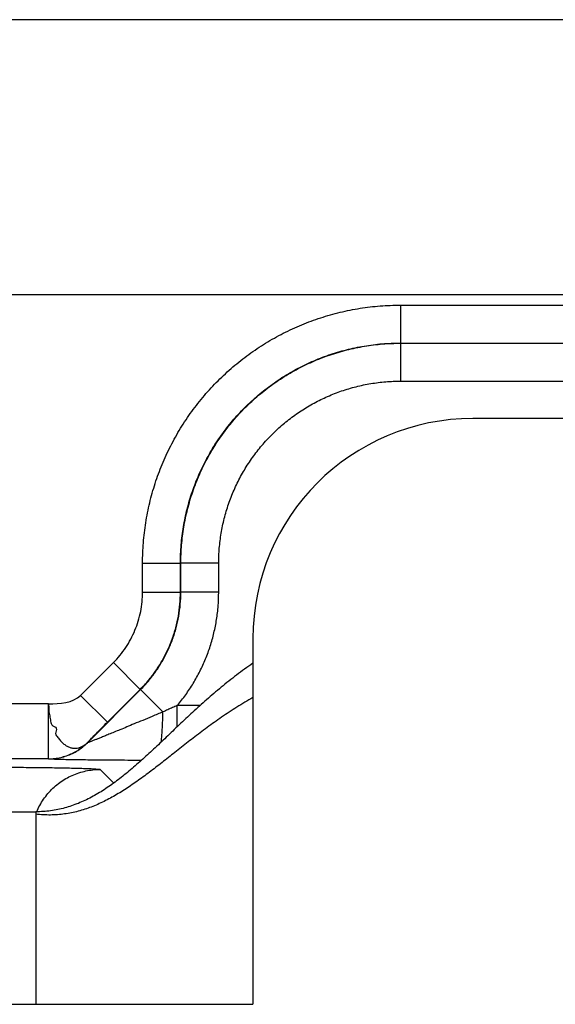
# Model space of a CAD drawing. Header units: inches. Extents: x 0.2 to 16.8, y 0.1 to 10.8.
# Tile 6 of 25: x 3.62 to 3.815, y 6.233 to 6.591. Entities that reach past the tile are written whole.
import ezdxf

# ---------------------------------------------------------------- set-up
doc = ezdxf.new("R2010")
doc.units = ezdxf.units.IN
doc.header["$LTSCALE"] = 0.935
doc.header["$MEASUREMENT"] = 0
doc.layers.get('0').update_dxf_attribs({"linetype": 'CONTINUOUS'})

msp = doc.modelspace()

# ---------------------------------------------------------------- linework, layer by layer
at = {"color": 7, "linetype": 'CONTINUOUS'}
for p, q in [((4.2677345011, 6.5909285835), (3.6139177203, 6.5909285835)), ((4.2677345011, 6.4909285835), (3.5946166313, 6.4909285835)), ((3.7586317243, 6.4871371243), (3.7586317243, 6.4733581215)), ((3.7586317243, 6.4871371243), (4.2678006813, 6.4871371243)), ((3.7586317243, 6.4733581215), (4.2678006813, 6.4733581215)), ((3.7586317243, 6.4733581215), (3.7587658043, 6.4732910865)), ((3.7587658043, 6.4595120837), (3.7587658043, 6.4732910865)), ((3.7587658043, 6.4732910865), (4.2336004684, 6.4732910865)), ((3.7587658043, 6.4595120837), (4.2336004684, 6.4595120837)), ((4.3610042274, 6.4459285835), (3.7850042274, 6.4459285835)), ((3.6648521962, 6.3827912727), (3.6648521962, 6.3933683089)), ((3.6648521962, 6.3933683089), (3.678629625, 6.3933683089)), ((3.678629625, 6.3827912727), (3.678629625, 6.3933683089)), ((3.678629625, 6.3933683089), (3.6787679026, 6.3932991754)), ((3.6787679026, 6.3827339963), (3.6787679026, 6.3932991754)), ((3.6925453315, 6.3932991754), (3.6787679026, 6.3932991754)), ((3.6925453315, 6.3827339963), (3.6925453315, 6.3932991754)), ((3.6648521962, 6.3827912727), (3.678629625, 6.3827912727)), ((3.678629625, 6.3827912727), (3.6787679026, 6.3827339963)), ((3.6925453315, 6.3827339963), (3.6787679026, 6.3827339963)), ((3.7050042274, 6.3659285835), (3.7050042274, 6.2329285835)), ((3.642327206, 6.3452655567), (3.6542450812, 6.3571834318)), ((3.6542450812, 6.3571834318), (3.6639871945, 6.3474413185)), ((3.6447633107, 6.3280218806), (3.6641254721, 6.347384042)), ((3.6520693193, 6.3355234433), (3.6639871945, 6.3474413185)), ((3.6639871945, 6.3474413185), (3.6641254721, 6.347384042)), ((3.6722568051, 6.339252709), (3.6641254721, 6.347384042)), ((3.642327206, 6.3452655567), (3.6520693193, 6.3355234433)), ((3.6306102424, 6.3421934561), (3.5946166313, 6.3421934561)), ((3.6306102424, 6.3221965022), (3.6306102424, 6.3421934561)), ((3.6774903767, 6.3338612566), (3.6774903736, 6.3415824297)), ((3.6858204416, 6.3415824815), (3.6774904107, 6.3415824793)), ((3.6447633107, 6.3280218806), (3.6447502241, 6.3280534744)), ((3.6306102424, 6.3221965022), (3.6146158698, 6.3221965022)), ((3.630623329, 6.3221649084), (3.6306102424, 6.3221965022)), ((3.6494291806, 6.3183230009), (3.6543253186, 6.313426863)), ((1.7310042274, 6.3029285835), (3.6260042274, 6.3029285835)), ((3.6260042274, 6.3029285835), (3.6260042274, 6.2329285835)), ((1.7310042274, 6.2329285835), (3.7050042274, 6.2329285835))]:
    msp.add_line(p, q, dxfattribs=at)
msp.add_arc((3.7850042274, 6.3659285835), 0.08, 90, 180, dxfattribs=at)
for points, knots in [([(3.6648521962, 6.3933683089), (3.6648522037, 6.395820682), (3.6650449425, 6.4007308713), (3.6659109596, 6.408050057), (3.6673493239, 6.4152812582), (3.6693505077, 6.4223761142), (3.6719018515, 6.4292914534), (3.6749880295, 6.4359847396), (3.678589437, 6.4424148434), (3.6826841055, 6.4485423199), (3.6872469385, 6.4543294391), (3.6922494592, 6.4597409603), (3.6976615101, 6.4647430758), (3.7034491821, 6.4693057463), (3.7095775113, 6.4734000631), (3.7160084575, 6.47700157), (3.7227028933, 6.4800875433), (3.7296191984, 6.4826388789), (3.7367153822, 6.4846401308), (3.7439482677, 6.4860784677), (3.751268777, 6.4869444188), (3.7561795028, 6.487137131), (3.7586317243, 6.4871371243)], [0, 0, 0, 0, 0.0499589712, 0.0999844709, 0.1499972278, 0.20000021, 0.2500043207, 0.3000018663, 0.3499958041, 0.3999887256, 0.4499803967, 0.4999717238, 0.5499638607, 0.5999579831, 0.6499543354, 0.6999529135, 0.749958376, 0.799969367, 0.8499761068, 0.9000045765, 0.950044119, 1, 1, 1, 1]), ([(3.678629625, 6.3933683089), (3.6786295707, 6.3955725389), (3.6788118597, 6.3999828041), (3.6796305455, 6.406550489), (3.6809884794, 6.4130270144), (3.6828760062, 6.4193676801), (3.685280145, 6.4255301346), (3.6881848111, 6.4314733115), (3.6915707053, 6.4371573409), (3.6954151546, 6.4425435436), (3.6996921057, 6.4475948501), (3.7043723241, 6.4522763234), (3.7094236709, 6.4565555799), (3.7148114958, 6.4604031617), (3.7204989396, 6.4637926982), (3.7264471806, 6.4667010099), (3.7326156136, 6.4691081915), (3.7389620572, 6.4709977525), (3.7454433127, 6.47235674), (3.7520144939, 6.4731758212), (3.7564266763, 6.4733581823), (3.7586317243, 6.4733581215)], [0, 0, 0, 0, 0.0526389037, 0.1052688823, 0.1578845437, 0.2104848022, 0.2630771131, 0.3156721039, 0.3682774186, 0.4208949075, 0.4735231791, 0.52615913, 0.5787993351, 0.6314411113, 0.6840850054, 0.7367313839, 0.7893801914, 0.8420315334, 0.8946853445, 0.947341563, 1, 1, 1, 1]), ([(3.6787679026, 6.3932991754), (3.6787679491, 6.3955034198), (3.6789504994, 6.3999140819), (3.6797696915, 6.4064831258), (3.6811286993, 6.412962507), (3.683018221, 6.4193073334), (3.685425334, 6.4254743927), (3.6883336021, 6.4314215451), (3.691723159, 6.437108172), (3.6955708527, 6.4424954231), (3.6998503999, 6.4475464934), (3.7045326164, 6.452226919), (3.7095855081, 6.4565046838), (3.714974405, 6.4603504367), (3.7206620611, 6.4637376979), (3.7266089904, 6.4666432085), (3.7327740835, 6.4690472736), (3.7391151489, 6.4709338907), (3.7455897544, 6.4722906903), (3.7521544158, 6.4731087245), (3.756562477, 6.4732910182), (3.7587658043, 6.4732910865)], [0, 0, 0, 0, 0.0526409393, 0.1052819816, 0.1579232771, 0.2105637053, 0.2632037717, 0.3158437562, 0.3684840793, 0.4211244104, 0.47376513, 0.5264065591, 0.5790499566, 0.6316932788, 0.6843329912, 0.7369636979, 0.7895800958, 0.8421835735, 0.8947800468, 0.9473809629, 1, 1, 1, 1]), ([(3.6925453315, 6.3932991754), (3.6925453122, 6.3951195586), (3.6926958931, 6.3987670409), (3.6933726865, 6.4042030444), (3.6944974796, 6.4095692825), (3.696061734, 6.4148232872), (3.6980539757, 6.4199287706), (3.7004612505, 6.4248519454), (3.7032668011, 6.4295594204), (3.7064514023, 6.4340187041), (3.709993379, 6.4381994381), (3.7138683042, 6.4420736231), (3.7180504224, 6.4456141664), (3.7225105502, 6.4487980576), (3.7272192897, 6.4516022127), (3.7321433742, 6.4540087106), (3.7372500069, 6.4559996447), (3.7425042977, 6.4575629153), (3.7478693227, 6.4586860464), (3.7533021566, 6.4593618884), (3.7569468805, 6.4595120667), (3.7587658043, 6.4595120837)], [0, 0, 0, 0, 0.0525191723, 0.1051805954, 0.1578714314, 0.210519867, 0.263157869, 0.3158045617, 0.3684469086, 0.4210819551, 0.4737164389, 0.5263519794, 0.5789871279, 0.631625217, 0.6842718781, 0.7369218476, 0.7895661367, 0.8422221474, 0.8948990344, 0.9475229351, 1, 1, 1, 1]), ([(3.6542450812, 6.3571834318), (3.6550769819, 6.3580151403), (3.6566646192, 6.3597660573), (3.6587827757, 6.3626171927), (3.6606181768, 6.3656744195), (3.6621468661, 6.3689042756), (3.6633516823, 6.3722696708), (3.6642168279, 6.3757322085), (3.6647368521, 6.3792498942), (3.664852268, 6.3816135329), (3.6648521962, 6.3827912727)], [0, 0, 0, 0, 0.1241238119, 0.2489241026, 0.374207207, 0.4997618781, 0.6253645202, 0.7507703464, 0.8757294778, 1, 1, 1, 1]), ([(3.6639871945, 6.3474413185), (3.6650147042, 6.348468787), (3.666981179, 6.3506149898), (3.6696388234, 6.3540782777), (3.671985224, 6.357761), (3.6740019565, 6.3616346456), (3.6756734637, 6.3656695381), (3.6769868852, 6.3698346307), (3.6779322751, 6.3740983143), (3.6785024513, 6.3784278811), (3.6786296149, 6.3813373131), (3.678629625, 6.3827912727)], [0, 0, 0, 0, 0.1110604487, 0.2221464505, 0.3332544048, 0.4443807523, 0.5555114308, 0.6666340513, 0.7777521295, 0.8888730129, 1, 1, 1, 1]), ([(3.6641254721, 6.347384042), (3.6651538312, 6.3484123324), (3.6671217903, 6.3505598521), (3.6697807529, 6.3540252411), (3.6721276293, 6.3577094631), (3.6741441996, 6.361584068), (3.6758151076, 6.365619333), (3.6771276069, 6.3697840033), (3.6780719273, 6.3740462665), (3.6786412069, 6.3783734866), (3.6787679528, 6.381281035), (3.6787679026, 6.3827339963)], [0, 0, 0, 0, 0.1111496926, 0.2222946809, 0.3334386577, 0.4445825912, 0.5557152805, 0.6668236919, 0.7778987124, 0.8889503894, 1, 1, 1, 1]), ([(3.6774904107, 6.3415824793), (3.6785560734, 6.3428440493), (3.680593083, 6.3454548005), (3.6833367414, 6.3495991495), (3.6857522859, 6.3539504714), (3.687822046, 6.3584779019), (3.6895325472, 6.3631527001), (3.6908738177, 6.3679471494), (3.6918372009, 6.372831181), (3.6924165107, 6.3777701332), (3.6925453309, 6.3810812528), (3.6925453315, 6.3827339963)], [0, 0, 0, 0, 0.1107867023, 0.2218841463, 0.3331104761, 0.4443176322, 0.555506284, 0.6667173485, 0.7779681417, 0.8891246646, 1, 1, 1, 1]), ([(3.7050042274, 6.3569285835), (3.7039908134, 6.3562358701), (3.7019938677, 6.3548320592), (3.699068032, 6.3526660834), (3.6962247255, 6.3504601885), (3.6934587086, 6.3482219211), (3.6907647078, 6.3459587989), (3.6881374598, 6.3436783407), (3.6855717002, 6.341388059), (3.6830621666, 6.3390954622), (3.6806035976, 6.3368080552), (3.6781907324, 6.3345333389), (3.6758183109, 6.3322788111), (3.6734810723, 6.3300519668), (3.6711737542, 6.3278602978), (3.6688910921, 6.3257112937), (3.6666278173, 6.323612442), (3.6643786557, 6.3215712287), (3.6621383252, 6.3195951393), (3.6599015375, 6.3176916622), (3.657662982, 6.3158682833), (3.6554173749, 6.3141325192), (3.6531592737, 6.3124918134), (3.650147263, 6.3104561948), (3.6470627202, 6.3086200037), (3.6438961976, 6.3070312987), (3.6414958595, 6.305979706), (3.6390511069, 6.3050689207), (3.6365566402, 6.3043066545), (3.6340073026, 6.3037006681), (3.631397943, 6.3032586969), (3.6287236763, 6.3029884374), (3.6269169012, 6.3029285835), (3.6260042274, 6.3029285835)], [0, 0, 0, 0, 0.0377249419, 0.0750073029, 0.1118650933, 0.1483106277, 0.1843509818, 0.2199884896, 0.255221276, 0.2900438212, 0.3244475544, 0.3584214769, 0.3919528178, 0.4250277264, 0.4576320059, 0.4897518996, 0.521374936, 0.552490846, 0.5830925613, 0.6131773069, 0.6427477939, 0.6718135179, 0.7003921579, 0.7285110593, 0.7835237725, 0.8105470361, 0.8373465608, 0.8640193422, 0.8906789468, 0.9174552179, 0.9444932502, 0.9719516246, 1, 1, 1, 1]), ([(3.7050042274, 6.3444510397), (3.7040107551, 6.343892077), (3.7020505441, 6.3427548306), (3.6991705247, 6.3409877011), (3.6963647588, 6.339177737), (3.6936285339, 6.3373325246), (3.6909571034, 6.3354596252), (3.6883457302, 6.3335665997), (3.6857896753, 6.3316610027), (3.6832842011, 6.3297503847), (3.6808245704, 6.3278422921), (3.6784060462, 6.3259442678), (3.6760238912, 6.3240638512), (3.6736733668, 6.3222085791), (3.6713497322, 6.3203859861), (3.6690482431, 6.318603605), (3.6667641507, 6.3168689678), (3.6644926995, 6.3151896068), (3.6622291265, 6.3135730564), (3.659968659, 6.3120268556), (3.6577065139, 6.3105585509), (3.6554378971, 6.3091757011), (3.6531580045, 6.3078858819), (3.6508620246, 6.3066966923), (3.6485451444, 6.3056157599), (3.6462025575, 6.3046507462), (3.643829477, 6.3038093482), (3.6414211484, 6.303099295), (3.6389728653, 6.3025283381), (3.6364799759, 6.3021042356), (3.6339379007, 6.301834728), (3.63134207, 6.3017275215), (3.6286881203, 6.3017902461), (3.6269044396, 6.3019479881), (3.6260042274, 6.3020559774)], [0, 0, 0, 0, 0.0372710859, 0.0740869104, 0.1104687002, 0.1464317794, 0.1819860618, 0.2171365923, 0.2518841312, 0.2862257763, 0.3201556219, 0.3536654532, 0.3867454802, 0.4193851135, 0.4515737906, 0.4833018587, 0.514561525, 0.5453478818, 0.5756600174, 0.605502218, 0.6348852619, 0.6638278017, 0.6923578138, 0.7205140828, 0.7483476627, 0.775923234, 0.8033202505, 0.8306337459, 0.8579746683, 0.8854696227, 0.9132599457, 0.9415001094, 0.9703555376, 1, 1, 1, 1]), ([(3.6306102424, 6.3421934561), (3.6307578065, 6.3415544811), (3.6306348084, 6.3402270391), (3.630918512, 6.3382777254), (3.6314058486, 6.3364665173), (3.631420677, 6.3342771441), (3.6341863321, 6.3336018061), (3.6327179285, 6.3313179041), (3.6340877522, 6.3299789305), (3.6349115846, 6.3287426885), (3.6359594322, 6.3277414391), (3.637043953, 6.3269479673), (3.6381883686, 6.3263869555), (3.6393579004, 6.3260677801), (3.6405291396, 6.3259947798), (3.641677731, 6.3261721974), (3.6427802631, 6.3265911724), (3.6438180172, 6.3272264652), (3.6444489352, 6.327760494), (3.6447502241, 6.3280534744)], [0, 0, 0, 0, 0.0754121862, 0.150446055, 0.2243382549, 0.2963100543, 0.3765983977, 0.4517186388, 0.5140078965, 0.5724024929, 0.6270887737, 0.6784026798, 0.7267718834, 0.7727049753, 0.816951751, 0.8607139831, 0.9053311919, 0.9516734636, 1, 1, 1, 1]), ([(3.6774903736, 6.3415824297), (3.6769161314, 6.3413263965), (3.6757607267, 6.3408102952), (3.6740168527, 6.340032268), (3.6728460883, 6.3395128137), (3.6722568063, 6.3392527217)], [0, 0, 0, 0, 0.3292560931, 0.6626826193, 1, 1, 1, 1]), ([(3.6722568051, 6.339252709), (3.6709583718, 6.3387089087), (3.6685046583, 6.3376827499), (3.6650222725, 6.3362308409), (3.6619250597, 6.3349434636), (3.6591732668, 6.333803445), (3.6567338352, 6.3327956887), (3.654577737, 6.3319095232), (3.6526823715, 6.3311320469), (3.6510262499, 6.3304581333), (3.6495941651, 6.3298768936), (3.6483721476, 6.3293850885), (3.6473471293, 6.3289772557), (3.6465162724, 6.3286511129), (3.645858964, 6.3283926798), (3.6453931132, 6.3282241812), (3.6450333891, 6.3280836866), (3.6448988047, 6.328060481), (3.6447637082, 6.3280018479), (3.6447633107, 6.3280218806)], [0, 0, 0, 0, 0.1421755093, 0.2686180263, 0.3810579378, 0.4809330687, 0.569448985, 0.647630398, 0.7163697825, 0.7763541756, 0.8282174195, 0.8724525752, 0.9094350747, 0.939520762, 0.9629135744, 0.9799636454, 0.9914348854, 0.9979763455, 1, 1, 1, 1]), ([(3.6716575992, 6.3283297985), (3.6716876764, 6.3286121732), (3.6717764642, 6.3294954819), (3.671905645, 6.3310239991), (3.6720338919, 6.3329505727), (3.6721368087, 6.3349824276), (3.6722130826, 6.3370948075), (3.6722452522, 6.3385273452), (3.6722568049, 6.3392527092)], [0, 0, 0, 0, 0.077850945, 0.2433748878, 0.4205197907, 0.6071764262, 0.8011121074, 1, 1, 1, 1]), ([(3.6447502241, 6.3280534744), (3.6452697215, 6.3285916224), (3.6463632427, 6.3297234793), (3.6480949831, 6.3315046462), (3.6500131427, 6.3334585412), (3.6513609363, 6.3348150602), (3.6520693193, 6.3355234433)], [0, 0, 0, 0, 0.2145654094, 0.4514608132, 0.7126241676, 1, 1, 1, 1]), ([(3.6306102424, 6.3221965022), (3.6313577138, 6.3221965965), (3.6328540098, 6.3222807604), (3.6350691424, 6.3226573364), (3.6372285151, 6.3232795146), (3.6393045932, 6.3241394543), (3.6412714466, 6.325226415), (3.6431040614, 6.3265264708), (3.6442216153, 6.3275249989), (3.6447502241, 6.3280534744)], [0, 0, 0, 0, 0.1428556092, 0.2857127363, 0.4285708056, 0.5714291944, 0.7142872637, 0.8571443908, 1, 1, 1, 1]), ([(3.630623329, 6.3221649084), (3.6313708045, 6.3221650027), (3.6328671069, 6.3222491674), (3.6350822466, 6.3226257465), (3.6372416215, 6.3232479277), (3.6393176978, 6.3241078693), (3.6412845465, 6.3251948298), (3.6431171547, 6.3264948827), (3.6442347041, 6.3274934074), (3.6447633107, 6.3280218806)], [0, 0, 0, 0, 0.1428563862, 0.2857139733, 0.4285722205, 0.5714305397, 0.7142883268, 0.8571449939, 1, 1, 1, 1]), ([(3.5994367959, 6.3191805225), (3.6009476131, 6.3191805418), (3.6039653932, 6.3191781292), (3.6084694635, 6.3191673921), (3.612911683, 6.319149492), (3.6172439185, 6.3191245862), (3.6214243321, 6.3190929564), (3.6254183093, 6.3190548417), (3.6291951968, 6.3190106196), (3.6327246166, 6.318960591), (3.6359763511, 6.3189052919), (3.6389219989, 6.3188450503), (3.6415374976, 6.3187810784), (3.6437996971, 6.3187119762), (3.6456964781, 6.3186446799), (3.6471959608, 6.318562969), (3.648323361, 6.3185120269), (3.6489875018, 6.3184020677), (3.6493596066, 6.3183927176), (3.6494291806, 6.3183230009)], [0, 0, 0, 0, 0.0906172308, 0.1810032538, 0.2701500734, 0.3570589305, 0.440850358, 0.5208939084, 0.5966242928, 0.6673992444, 0.732606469, 0.7916856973, 0.8441194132, 0.8895066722, 0.927495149, 0.9577788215, 0.9800381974, 0.9940924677, 1, 1, 1, 1]), ([(3.6643636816, 6.3216094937), (3.6627281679, 6.321615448), (3.6595232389, 6.3216294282), (3.6548920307, 6.3216570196), (3.6506226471, 6.3216899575), (3.6468035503, 6.3217268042), (3.6434425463, 6.3217666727), (3.6405326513, 6.3218084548), (3.6380568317, 6.3218519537), (3.6359911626, 6.3218951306), (3.6343104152, 6.3219409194), (3.6329750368, 6.321980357), (3.6319855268, 6.322034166), (3.6312565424, 6.3220517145), (3.6308897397, 6.3221322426), (3.6306452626, 6.3221175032), (3.630623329, 6.3221649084)], [0, 0, 0, 0, 0.1453612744, 0.2848486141, 0.4116171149, 0.5248246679, 0.6242949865, 0.7103580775, 0.7834671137, 0.8443965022, 0.8939227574, 0.9330837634, 0.9626561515, 0.9831480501, 0.9953576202, 1, 1, 1, 1]), ([(3.6265962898, 6.3034918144), (3.6269512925, 6.3042887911), (3.6277448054, 6.3058455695), (3.6291725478, 6.3080436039), (3.6308221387, 6.3100804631), (3.632675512, 6.3119338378), (3.6347123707, 6.3135834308), (3.6369104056, 6.3150111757), (3.6392455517, 6.3162014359), (3.6416922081, 6.3171411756), (3.6442236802, 6.3178201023), (3.6468118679, 6.31823078), (3.6485572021, 6.3183227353), (3.6494291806, 6.3183230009)], [0, 0, 0, 0, 0.0909101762, 0.1818218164, 0.2727343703, 0.3636472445, 0.454559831, 0.5454715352, 0.6363818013, 0.7272901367, 0.8181961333, 0.9090994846, 1, 1, 1, 1])]:
    msp.add_open_spline(points, degree=3, knots=knots, dxfattribs=at)
for points in [[(3.6306102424, 6.3421934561), (3.6347634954, 6.3422555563), (3.639463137, 6.3424014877), (3.642327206, 6.3452655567)], [(3.6263656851, 6.3029574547), (3.6264404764, 6.3031364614), (3.626517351, 6.3033145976), (3.6265962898, 6.3034918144)]]:
    msp.add_open_spline(points, degree=3, dxfattribs=at)

doc.saveas('drawing.dxf')
